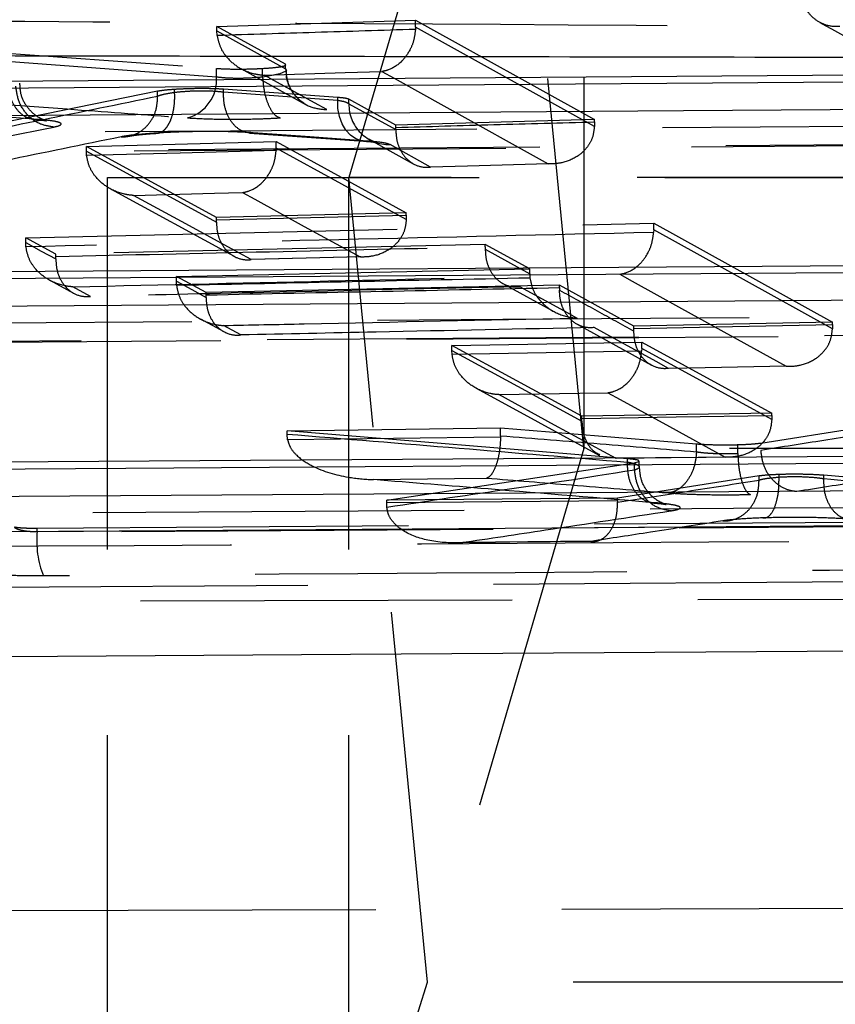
# Model space of a CAD drawing. Extents: x 122 to 770, y 117 to 575.
# Tile 11 of 28: x 173.11 to 178.68, y 147.69 to 154.42. Entities that reach past the tile are written whole.
import ezdxf

# ---------------------------------------------------------------- set-up
doc = ezdxf.new("R2010")
doc.units = 0
doc.header["$LTSCALE"] = 2
doc.linetypes.add('HIDDEN', pattern=[1.905, 1.27, -0.635])
doc.layers.get('0').update_dxf_attribs({"linetype": 'CONTINUOUS'})

msp = doc.modelspace()

# ---------------------------------------------------------------- linework, layer by layer
at = {"color": 7, "linetype": 'HIDDEN'}
for p, q in [((176.9662, 151.4926), (176.9662, 157.8426)), ((176.9654, 151.4913), (176.4277, 156.9905)), ((175.8324, 154.9607), (175.3582, 153.344)), ((174.4561, 154.376), (175.8136, 154.4182)), ((174.4561, 154.3457), (174.4561, 154.376)), ((174.9257, 154.1171), (174.4561, 154.376)), ((175.8136, 154.3707), (175.8132, 154.3558)), ((175.8136, 154.3707), (175.8136, 154.4182)), ((175.8136, 154.4182), (177.0364, 153.7395)), ((171.6873, 154.2917), (174.4529, 154.0891)), ((174.4561, 154.3457), (174.9257, 154.0864)), ((174.4579, 154.3138), (174.4561, 154.3457)), ((174.4529, 154.0301), (171.6873, 154.2327)), ((174.4529, 154.0301), (174.4529, 154.0891)), ((174.6189, 154.0887), (175.0672, 153.8412)), ((174.768, 154.03), (174.768, 154.0891)), ((174.9257, 154.0864), (174.9257, 154.1171)), ((174.9263, 154.1135), (174.9257, 154.1171)), ((174.9257, 154.0864), (174.9257, 154.0864)), ((174.768, 154.03), (174.768, 154.03)), ((174.0509, 153.9329), (172.492, 153.6157)), ((174.0509, 153.9002), (174.0509, 153.9329)), ((174.0511, 153.9001), (174.0509, 153.9002)), ((174.1671, 153.9256), (174.1671, 153.9456)), ((174.1671, 153.9256), (174.1671, 153.9256)), ((174.5007, 153.9282), (174.5007, 153.9468)), ((175.2816, 153.8906), (174.5007, 153.9468)), ((174.5007, 153.9282), (174.5007, 153.9281)), ((174.5007, 153.9281), (175.2816, 153.8719)), ((175.2816, 153.8719), (175.2816, 153.8906)), ((175.3584, 153.8475), (175.3584, 153.8786)), ((175.6788, 153.7019), (175.3584, 153.8786)), ((175.3584, 153.8475), (175.6788, 153.6706)), ((177.0364, 153.7395), (175.6788, 153.7019)), ((175.6788, 153.6863), (175.6788, 153.7019)), ((175.6788, 153.6706), (175.6788, 153.6863)), ((177.0364, 153.7241), (177.0362, 153.693)), ((177.0364, 153.7241), (177.0364, 153.7395)), ((174.6786, 153.6464), (175.4601, 153.5912)), ((162.4617, 153.4434), (180.4896, 153.5743)), ((173.5636, 153.5551), (174.8615, 153.5896)), ((173.5636, 153.5235), (173.5636, 153.5551)), ((174.4527, 153.0711), (173.5636, 153.5551)), ((174.8615, 153.5433), (174.8615, 153.5896)), ((174.8615, 153.5896), (175.7507, 153.102)), ((175.4998, 153.6024), (175.7987, 153.4374)), ((175.9172, 153.4151), (175.6394, 153.5686)), ((173.5652, 153.4931), (173.5636, 153.5235)), ((174.8615, 153.5433), (174.8611, 153.5274)), ((173.7087, 146.9926), (173.7087, 153.3426)), ((173.7087, 153.3426), (185.1226, 153.3426)), ((175.3574, 146.9926), (175.3574, 153.3426)), ((175.8959, 147.8447), (175.3582, 153.344)), ((187.4882, 153.344), (175.3582, 153.344)), ((173.728, 153.2659), (174.5736, 152.805)), ((175.7507, 153.102), (174.4527, 153.0711)), ((175.7507, 153.0863), (175.7505, 153.0565)), ((175.7507, 153.0863), (175.7507, 153.102)), ((173.1489, 152.9315), (177.4419, 153.0309)), ((174.4527, 153.0552), (174.4527, 153.0711)), ((174.4527, 153.0387), (174.4527, 153.0552)), ((177.4419, 152.9854), (177.4419, 153.0309)), ((177.4419, 153.0309), (178.664, 152.3541)), ((177.4419, 152.9854), (177.4414, 152.9684)), ((173.1489, 152.8987), (173.1489, 152.9315)), ((173.3549, 152.8204), (173.1489, 152.9315)), ((173.1504, 152.8697), (173.1489, 152.8987)), ((176.2903, 152.8858), (173.3549, 152.8204)), ((176.2903, 152.8701), (176.2903, 152.8858)), ((176.5946, 152.7188), (176.2903, 152.8858)), ((173.3549, 152.8043), (173.3549, 152.8204)), ((176.2903, 152.8701), (176.2902, 152.8532)), ((176.2902, 152.8532), (176.5946, 152.6858)), ((173.3548, 152.7875), (173.3549, 152.8043)), ((174.6912, 152.7856), (175.4407, 152.804)), ((174.1787, 152.6674), (176.5946, 152.7188)), ((176.5946, 152.6858), (176.5946, 152.7188)), ((176.5946, 152.6858), (176.5961, 152.6566)), ((173.3147, 152.6413), (173.4766, 152.5539)), ((174.1787, 152.6342), (174.1787, 152.6674)), ((174.3821, 152.5575), (174.1787, 152.6674)), ((174.1801, 152.6055), (174.1787, 152.6342)), ((176.798, 152.6071), (174.3821, 152.5575)), ((176.4103, 152.6198), (176.7582, 152.4286)), ((176.798, 152.5914), (176.798, 152.6071)), ((177.3064, 152.3281), (176.798, 152.6071)), ((173.5918, 152.5314), (173.4708, 152.5968)), ((174.382, 152.5241), (174.3821, 152.5414)), ((174.3821, 152.5414), (174.3821, 152.5575)), ((176.798, 152.5914), (176.7979, 152.574)), ((174.3442, 152.3768), (174.5035, 152.2906)), ((176.918, 152.3407), (177.4263, 152.0612)), ((178.664, 152.3541), (177.3064, 152.3281)), ((178.664, 152.3386), (178.6638, 152.3099)), ((178.664, 152.3386), (178.664, 152.3541)), ((164.3236, 152.1576), (181.1642, 152.2763)), ((174.6185, 152.268), (174.5001, 152.3322)), ((177.3063, 152.2944), (177.3064, 152.3124)), ((177.3064, 152.3124), (177.3064, 152.3281)), ((176.0622, 152.1958), (177.3601, 152.2192)), ((177.3601, 152.1752), (177.3601, 152.2192)), ((177.3601, 152.2192), (178.2493, 151.7323)), ((176.0622, 152.1618), (176.0622, 152.1958)), ((176.9513, 151.7137), (176.0622, 152.1958)), ((176.0636, 152.1338), (176.0622, 152.1618)), ((177.3601, 152.1752), (177.3595, 152.1569)), ((176.2273, 151.9039), (177.0722, 151.445)), ((178.2493, 151.7323), (176.9513, 151.7137)), ((178.2493, 151.7165), (178.2493, 151.7323)), ((176.9512, 151.6787), (176.9513, 151.6977)), ((176.9513, 151.6977), (176.9513, 151.7137)), ((178.1731, 151.529), (179.0558, 151.6685)), ((178.2493, 151.7165), (178.2491, 151.6894)), ((174.9362, 151.6128), (176.3956, 151.6321)), ((174.9362, 151.5901), (174.9362, 151.6128)), ((177.2627, 151.4218), (174.9362, 151.6128)), ((176.3956, 151.6321), (177.7348, 151.5233)), ((176.3956, 151.5765), (176.3956, 151.6321)), ((174.9395, 151.5512), (174.9362, 151.5901)), ((176.3956, 151.5765), (176.3955, 151.5702)), ((176.9654, 151.4913), (175.8959, 147.8447)), ((195.7403, 151.4913), (176.9654, 151.4913)), ((195.7411, 151.4926), (176.9662, 151.4926)), ((177.7346, 151.4673), (177.7348, 151.4677)), ((177.7348, 151.4677), (177.7348, 151.5233)), ((178.0166, 151.4568), (178.0166, 151.518)), ((178.1731, 151.4789), (178.1731, 151.4787)), ((175.6167, 151.1388), (177.3113, 151.3949)), ((177.2627, 151.3989), (177.2626, 151.3989)), ((177.2627, 151.3989), (177.2627, 151.4218)), ((177.3113, 151.3949), (177.3403, 151.4022)), ((177.3113, 151.3447), (177.3113, 151.3949)), ((177.3433, 151.3663), (177.3433, 151.4055)), ((178.0166, 151.4568), (178.0166, 151.4567)), ((177.3113, 151.3447), (177.3113, 151.3447)), ((178.1623, 151.3039), (177.1951, 151.1532)), ((178.1623, 151.2762), (178.1623, 151.3039)), ((178.1623, 151.276), (178.1623, 151.2762)), ((178.2987, 151.2966), (178.2987, 151.314)), ((178.2987, 151.2965), (178.2987, 151.2966)), ((178.6046, 151.2859), (178.6046, 151.3087)), ((180.0946, 151.1806), (178.6046, 151.3087)), ((178.6046, 151.2859), (178.6046, 151.2858)), ((177.1951, 151.1532), (175.6167, 151.1388)), ((175.6167, 151.1222), (175.6167, 151.1388)), ((177.1951, 151.1369), (177.1951, 151.1532)), ((177.1951, 151.1369), (177.1953, 151.1255)), ((175.6179, 151.0885), (175.6167, 151.1222)), ((173.2269, 150.9474), (184.8345, 151.0343)), ((173.2269, 150.9246), (184.8345, 151.0089)), ((166.1854, 150.8725), (181.8387, 150.9778)), ((173.2269, 150.9246), (173.2269, 150.9474)), ((176.1376, 150.8517), (177.0263, 150.8603)), ((172.5367, 150.5409), (185.9396, 150.6281)), ((187.9041, 150.4792), (172.6533, 150.4466)), ((173.0035, 148.3354), (188.2507, 148.3722)), ((194.6708, 147.8447), (175.8959, 147.8447))]:
    msp.add_line(p, q, dxfattribs=at)
at = {"color": 7, "linetype": 'CONTINUOUS'}
for p, q in [((162.1916, 153.9235), (180.3364, 154.0554)), ((164.0536, 152.6375), (181.011, 152.7572)), ((165.9155, 151.3522), (181.6856, 151.4586))]:
    msp.add_line(p, q, dxfattribs=at)
at = {"color": 7, "linetype": 'HIDDEN', "flags": 128}
for points in [[(177.0362, 153.693), (176.4285, 154.0299), (175.8136, 154.3707)], [(174.9216, 154.0679), (174.8853, 154.0517), (174.8097, 154.0355), (174.7681, 154.03), (174.768, 154.03), (174.768, 154.03)], [(174.7802, 154.0434), (175.3334, 154.0605), (175.5842, 154.0683)], [(175.2071, 153.8075), (175.1226, 153.8542), (174.7802, 154.0434)], [(175.5842, 154.0683), (175.6687, 154.0214), (176.0066, 153.834), (176.7213, 153.4375)], [(175.4845, 153.593), (175.4439, 153.5947), (175.4048, 153.6081), (175.3689, 153.6326), (175.3376, 153.6672), (175.3123, 153.7103), (175.2941, 153.7602), (175.2837, 153.8149), (175.2816, 153.8719)], [(162.2634, 153.5742), (162.8484, 153.5784), (165.1883, 153.5954), (174.5482, 153.6633), (180.4081, 153.7059)], [(175.4845, 153.593), (175.0904, 153.6214), (174.7029, 153.6492)], [(180.4745, 153.5782), (179.8895, 153.5739), (177.5495, 153.557), (168.1897, 153.4891), (162.4466, 153.4476)], [(173.5636, 153.5235), (174.0117, 153.2791), (174.4527, 153.0387)], [(174.8611, 153.5274), (174.2059, 153.51), (173.5652, 153.4931)], [(175.7505, 153.0565), (175.3095, 153.2979), (174.8615, 153.5433)], [(176.7213, 153.4375), (176.168, 153.422), (175.9172, 153.4151)], [(173.8865, 153.2214), (174.4398, 153.236), (174.6309, 153.2411)], [(174.6901, 152.7828), (174.6056, 152.8289), (174.2677, 153.0133), (173.8865, 153.2214)], [(174.6309, 153.2411), (174.7154, 153.1948), (175.0534, 153.0095), (175.4346, 152.8007)], [(174.4527, 153.0552), (175.0947, 153.0705), (175.7507, 153.0863)], [(178.6638, 152.3099), (178.0564, 152.6457), (177.4419, 152.9854)], [(173.1489, 152.8987), (173.2554, 152.8412), (173.3548, 152.7875)], [(175.4346, 152.8007), (174.8812, 152.7874), (174.6901, 152.7828)], [(177.2104, 152.683), (177.2948, 152.6363), (177.6326, 152.4494), (178.3466, 152.0543)], [(174.1787, 152.6342), (174.2839, 152.5772), (174.382, 152.5241)], [(176.9161, 152.3835), (176.8317, 152.43), (176.5274, 152.5975)], [(164.1252, 152.2882), (164.7102, 152.2923), (167.0502, 152.3088), (176.41, 152.3747), (181.0826, 152.4078)], [(177.3064, 152.3124), (177.9795, 152.3253), (178.664, 152.3386)], [(181.149, 152.28), (180.5641, 152.2758), (178.2241, 152.2594), (168.8643, 152.1936), (164.3085, 152.1617)], [(177.5425, 152.0387), (177.4581, 152.0852), (177.1204, 152.2711), (177.0346, 152.3183)], [(176.0622, 152.1618), (176.5103, 151.9182), (176.9512, 151.6787)], [(177.3595, 152.1569), (176.7066, 152.1452), (176.0636, 152.1338)], [(178.2491, 151.6894), (177.8082, 151.9303), (177.3601, 152.1752)], [(178.3466, 152.0543), (177.7932, 152.0436), (177.5425, 152.0387)], [(176.3828, 151.8597), (176.9362, 151.8695), (177.1272, 151.873)], [(177.1272, 151.873), (177.2116, 151.8267), (177.5495, 151.6419), (177.9306, 151.4334)], [(177.1861, 151.4226), (177.1017, 151.4685), (176.7638, 151.6523), (176.3828, 151.8597)], [(176.9513, 151.6977), (177.5961, 151.707), (178.2493, 151.7165)], [(176.3955, 151.5702), (175.6626, 151.5606), (174.9395, 151.5512)], [(177.9306, 151.4334), (177.3771, 151.4254), (177.1861, 151.4226)], [(175.5262, 151.2792), (176.0796, 151.2865), (176.2995, 151.2894)], [(175.6167, 151.1222), (176.4032, 151.1294), (177.1951, 151.1369)], [(165.9871, 151.0029), (166.5721, 151.0068), (168.912, 151.0225), (178.2719, 151.0856), (181.7572, 151.1091)], [(181.8236, 150.9813), (181.2386, 150.9774), (178.8986, 150.9617), (169.5388, 150.8989), (166.1703, 150.8764)], [(177.0113, 150.8565), (176.4578, 150.8513), (176.36, 150.8504), (176.125, 150.8482)], [(175.3574, 146.9926), (175.4278, 147.0062), (175.498, 147.047), (175.5675, 147.1148), (175.6361, 147.2093), (175.7036, 147.3301), (175.7695, 147.4767), (175.8337, 147.6485), (175.8959, 147.8447)]]:
    msp.add_lwpolyline(points, dxfattribs=at)
at = {"color": 7, "linetype": 'CONTINUOUS', "flags": 128}
for points in [[(180.3364, 154.0057), (171.2958, 153.9399), (162.1916, 153.8739)], [(180.5709, 153.8195), (179.9859, 153.8152), (177.6459, 153.7983), (168.2861, 153.7305), (162.543, 153.689)], [(181.011, 152.7075), (172.5641, 152.6478), (164.0536, 152.5879)], [(181.2455, 152.5212), (180.6605, 152.5171), (178.3205, 152.5006), (168.9607, 152.435), (164.4049, 152.4031)], [(181.6856, 151.4089), (173.8325, 151.3559), (165.9155, 151.3026)], [(181.9201, 151.2225), (181.3351, 151.2186), (178.9951, 151.2029), (169.6352, 151.1404), (166.2668, 151.1179)], [(169.0202, 150.0434), (175.3698, 150.086), (181.6124, 150.128)]]:
    msp.add_lwpolyline(points, dxfattribs=at)
at = {"color": 7, "linetype": 'HIDDEN'}
for centre, radius, start, end in [((174.1847, 154.0106), 0.2689, 285.29484, 4.16909), ((175.6321, 153.8423), 0.2738, 178.90587, 271.52145), ((175.3566, 153.344), 0.00163, 298.49427, 356.85256), ((176.967, 151.4912), 0.00162, 118.55725, 176.90346), ((173.8859, 150.864), 0.6619, 174.74863, 201.53889)]:
    msp.add_arc(centre, radius, start, end, dxfattribs=at)
for points, knots in [([(178.7147, 154.3756), (178.7138, 154.3755), (178.7077, 154.375), (178.6703, 154.373), (178.6067, 154.384), (178.5326, 154.4292), (178.4792, 154.4937), (178.4457, 154.5695), (178.4405, 154.6252), (178.4381, 154.6513)], [0, 0, 0, 0, 0.007096, 0.047091, 0.287226, 0.494909, 0.676265, 0.848551, 1, 1, 1, 1]), ([(184.949, 151.0475), (184.9307, 151.0578), (184.7867, 151.1387), (184.1399, 151.5015), (181.9867, 152.7023), (179.9613, 153.8147), (178.4381, 154.6513)], [0, 0, 0, 0, 0.008431, 0.0663, 0.297778, 1, 1, 1, 1]), ([(163.5644, 154.4689), (166.1387, 154.4537), (171.1888, 154.4241), (176.2389, 154.3916), (178.7147, 154.3756)], [0, 0, 0, 0, 0.50974, 1, 1, 1, 1]), ([(175.8132, 154.3558), (175.5845, 154.3486), (175.1327, 154.3346), (174.6809, 154.3207), (174.4579, 154.3138)], [0, 0, 0, 0, 0.506273, 1, 1, 1, 1]), ([(175.8132, 154.3558), (175.81, 154.3296), (175.8036, 154.2774), (175.7704, 154.1999), (175.7132, 154.1241), (175.646, 154.0823), (175.5997, 154.0704), (175.5848, 154.0684), (175.5842, 154.0683)], [0, 0, 0, 0, 0.1542219, 0.3074645, 0.5367843, 0.852045, 0.9934368, 1, 1, 1, 1]), ([(178.5774, 154.4031), (178.7925, 154.2853), (180.965, 153.0952), (183.1404, 151.8793), (185.1004, 150.7838)], [0, 0, 0, 0, 0.0990126, 1, 1, 1, 1]), ([(174.4579, 154.3138), (174.4633, 154.2879), (174.4741, 154.2362), (174.5223, 154.1612), (174.603, 154.0897), (174.6956, 154.0529), (174.759, 154.0444), (174.7793, 154.0434), (174.7802, 154.0434)], [0, 0, 0, 0, 0.154548, 0.308126, 0.537421, 0.851964, 0.993417, 1, 1, 1, 1]), ([(174.4529, 154.0891), (174.4765, 154.0878), (174.5238, 154.085), (174.615, 154.0842), (174.6996, 154.0857), (174.7482, 154.0881), (174.768, 154.0891)], [0, 0, 0, 0, 0.271348, 0.542701, 0.814272, 1, 1, 1, 1]), ([(174.768, 154.0891), (174.795, 154.0909), (174.849, 154.0946), (174.9061, 154.1023), (174.9199, 154.1079), (174.9268, 154.1106)], [0, 0, 0, 0, 0.33334, 0.666658, 1, 1, 1, 1]), ([(174.9257, 154.0864), (174.9257, 154.0864), (174.9263, 154.0858), (174.9285, 154.0834), (174.9267, 154.0809), (174.9254, 154.0791)], [0, 0, 0, 0, 0.001447, 0.27997, 1, 1, 1, 1]), ([(174.9257, 154.0864), (174.9296, 154.0492), (174.9373, 153.9747), (175.0024, 153.8814), (175.096, 153.8173), (175.1701, 153.8108), (175.2071, 153.8075)], [0, 0, 0, 0, 0.250002, 0.5, 0.750001, 1, 1, 1, 1]), ([(173.2335, 153.7405), (173.2193, 153.7402), (173.1996, 153.7398), (173.1587, 153.7507), (173.1119, 153.7777), (173.0633, 153.8413), (173.0316, 153.925), (173.0294, 153.9879), (173.0283, 154.0194)], [0, 0, 0, 0, 0.1289981, 0.1786475, 0.383989, 0.5893235, 0.794659, 1, 1, 1, 1]), ([(174.768, 154.03), (174.768, 154.03), (174.7478, 154.0279), (174.7001, 154.0233), (174.6146, 154.0201), (174.5251, 154.0219), (174.4737, 154.0273), (174.4529, 154.0301), (174.4529, 154.0301)], [0, 0, 0, 0, 0.000165, 0.185581, 0.457144, 0.728505, 0.999821, 1, 1, 1, 1]), ([(174.768, 154.03), (174.7708, 153.9985), (174.7763, 153.9357), (174.8005, 153.8519), (174.8301, 153.7948), (174.8611, 153.7609), (174.8804, 153.7544), (174.8902, 153.7511)], [0, 0, 0, 0, 0.22492, 0.449845, 0.67476, 0.834114, 1, 1, 1, 1]), ([(175.0536, 153.8496), (175.05, 153.8519), (175.0373, 153.8599), (174.9986, 153.8919), (174.9556, 153.9523), (174.9274, 154.0229), (174.9318, 154.0674), (174.933, 154.0787)], [0, 0, 0, 0, 0.066081, 0.233582, 0.526732, 0.878967, 1, 1, 1, 1]), ([(173.3403, 153.6887), (173.3074, 153.6935), (173.2415, 153.7033), (173.1571, 153.768), (173.0965, 153.8594), (173.0865, 153.9315), (173.0815, 153.9676)], [0, 0, 0, 0, 0.249998, 0.499999, 0.75, 1, 1, 1, 1]), ([(173.2027, 153.7401), (173.2209, 153.7389), (173.2619, 153.736), (173.2887, 153.7318), (173.2947, 153.7303), (173.2837, 153.733), (173.2579, 153.7427), (173.2124, 153.7683), (173.1573, 153.8215), (173.1136, 153.9003), (173.1106, 153.9607), (173.1092, 153.989)], [0, 0, 0, 0, 0.120299, 0.269901, 0.361353, 0.431461, 0.497637, 0.584464, 0.716062, 0.867177, 1, 1, 1, 1]), ([(174.5007, 153.9468), (174.4764, 153.9482), (174.4277, 153.9509), (174.3351, 153.9515), (174.2442, 153.9498), (174.1914, 153.9469), (174.1671, 153.9456)], [0, 0, 0, 0, 0.25926, 0.518507, 0.777976, 1, 1, 1, 1]), ([(173.2335, 153.7405), (172.7552, 153.775), (171.9186, 153.8355), (171.082, 153.8951), (170.7236, 153.9207)], [0, 0, 0, 0, 0.571642, 1, 1, 1, 1]), ([(171.5909, 153.9465), (171.7202, 153.9371), (172.3665, 153.8902), (173.2548, 153.8252), (174.0137, 153.7691), (174.2556, 153.7512)], [0, 0, 0, 0, 0.1455283, 0.727644, 1, 1, 1, 1]), ([(172.4923, 153.5832), (172.7489, 153.6351), (173.2689, 153.7401), (173.7864, 153.8451), (174.051, 153.9001), (174.0511, 153.9001)], [0, 0, 0, 0, 0.4935023, 0.999874, 1, 1, 1, 1]), ([(173.8008, 153.6212), (173.8135, 153.6215), (173.8341, 153.622), (173.8822, 153.6316), (173.9427, 153.659), (174.005, 153.7225), (174.046, 153.806), (174.0494, 153.8687), (174.0511, 153.9001)], [0, 0, 0, 0, 0.0939718, 0.1530853, 0.3648246, 0.5765513, 0.7882745, 1, 1, 1, 1]), ([(174.0336, 153.6466), (174.043, 153.6465), (174.0618, 153.6462), (174.0887, 153.6605), (174.1131, 153.6851), (174.134, 153.7199), (174.1506, 153.7633), (174.1619, 153.8135), (174.1682, 153.8683), (174.1674, 153.9065), (174.1671, 153.9256)], [0, 0, 0, 0, 0.125011, 0.2500014, 0.3749933, 0.4999877, 0.6250024, 0.7500029, 0.8749975, 1, 1, 1, 1]), ([(174.1671, 153.9456), (174.1408, 153.9436), (174.0923, 153.94), (174.0639, 153.9351), (174.0509, 153.9329)], [0, 0, 0, 0, 0.542454, 1, 1, 1, 1]), ([(174.0509, 153.9002), (174.0544, 153.9015), (174.0667, 153.9062), (174.1006, 153.9155), (174.1421, 153.9218), (174.1671, 153.9256)], [0, 0, 0, 0, 0.1365136, 0.480365, 1, 1, 1, 1]), ([(174.1671, 153.9256), (174.1671, 153.9256), (174.1869, 153.9284), (174.2373, 153.9331), (174.3008, 153.9364), (174.3711, 153.9372), (174.4348, 153.9356), (174.4824, 153.9306), (174.5007, 153.9282), (174.5007, 153.9282)], [0, 0, 0, 0, 0.000168, 0.190908, 0.450503, 0.520149, 0.77909, 0.999828, 1, 1, 1, 1]), ([(174.7029, 153.6492), (174.694, 153.6488), (174.6747, 153.6479), (174.6338, 153.6567), (174.5831, 153.6864), (174.5351, 153.7501), (174.504, 153.8337), (174.5018, 153.8966), (174.5007, 153.9281)], [0, 0, 0, 0, 0.082271, 0.179059, 0.384308, 0.589526, 0.794768, 1, 1, 1, 1]), ([(175.3584, 153.8786), (175.351, 153.8811), (175.3371, 153.8858), (175.2992, 153.8891), (175.2816, 153.8906)], [0, 0, 0, 0, 0.5360954, 1, 1, 1, 1]), ([(175.2816, 153.8719), (175.3017, 153.8683), (175.3392, 153.8615), (175.3523, 153.852), (175.3584, 153.8475)], [0, 0, 0, 0, 0.534569, 1, 1, 1, 1]), ([(174.2556, 153.7512), (174.3033, 153.7485), (174.3986, 153.7429), (174.5822, 153.7413), (174.7524, 153.7443), (174.8504, 153.7491), (174.8902, 153.7511)], [0, 0, 0, 0, 0.271465, 0.54295, 0.814365, 1, 1, 1, 1]), ([(171.3559, 153.2917), (171.6472, 153.3493), (172.3087, 153.4802), (172.9701, 153.6139), (173.3403, 153.6887)], [0, 0, 0, 0, 0.440312, 1, 1, 1, 1]), ([(173.3403, 153.6887), (173.349, 153.6906), (173.3828, 153.6982), (173.4014, 153.7118), (173.3598, 153.7274), (173.288, 153.7363), (173.2393, 153.74), (173.2335, 153.7405)], [0, 0, 0, 0, 0.102582, 0.398856, 0.680303, 0.961756, 1, 1, 1, 1]), ([(175.6788, 153.6863), (175.9024, 153.6925), (176.3549, 153.7051), (176.8074, 153.7177), (177.0364, 153.7241)], [0, 0, 0, 0, 0.493933, 1, 1, 1, 1]), ([(177.0362, 153.693), (177.0334, 153.668), (177.0279, 153.6181), (176.9888, 153.5468), (176.9189, 153.4799), (176.8242, 153.4418), (176.753, 153.436), (176.7222, 153.4374), (176.7213, 153.4375)], [0, 0, 0, 0, 0.14453, 0.288295, 0.495043, 0.781292, 0.993614, 1, 1, 1, 1]), ([(173.8008, 153.6212), (173.5374, 153.5673), (173.0384, 153.465), (172.5392, 153.3644), (172.3035, 153.3168)], [0, 0, 0, 0, 0.527764, 1, 1, 1, 1]), ([(174.0336, 153.6466), (173.9836, 153.6429), (173.9007, 153.6366), (173.8326, 153.6273), (173.8079, 153.6226), (173.8008, 153.6212)], [0, 0, 0, 0, 0.519804, 0.862458, 1, 1, 1, 1]), ([(173.8538, 153.626), (173.8575, 153.6267), (173.8689, 153.629), (173.9235, 153.6363), (173.9891, 153.6425), (174.0395, 153.6455), (174.048, 153.6461)], [0, 0, 0, 0, 0.155, 0.473813, 0.910519, 1, 1, 1, 1]), ([(174.7029, 153.6492), (174.6618, 153.6516), (174.5726, 153.6567), (174.4421, 153.6583), (174.3018, 153.6575), (174.1733, 153.6545), (174.0751, 153.649), (174.0336, 153.6466)], [0, 0, 0, 0, 0.222172, 0.480972, 0.550549, 0.809658, 1, 1, 1, 1]), ([(175.6788, 153.6706), (175.6802, 153.6462), (175.683, 153.5974), (175.7088, 153.5272), (175.7559, 153.4613), (175.8283, 153.4169), (175.8864, 153.4111), (175.9165, 153.415), (175.9172, 153.4151)], [0, 0, 0, 0, 0.135789, 0.271022, 0.457961, 0.717614, 0.993815, 1, 1, 1, 1]), ([(175.4574, 153.5925), (175.4809, 153.5906), (175.5218, 153.5874), (175.5462, 153.5834), (175.5483, 153.5825), (175.5351, 153.5866), (175.5154, 153.5929), (175.5006, 153.603), (175.4959, 153.6061)], [0, 0, 0, 0, 0.315118, 0.549231, 0.704623, 0.825668, 0.945899, 1, 1, 1, 1]), ([(175.6394, 153.5686), (175.6271, 153.5731), (175.6006, 153.5826), (175.525, 153.5894), (175.4845, 153.593)], [0, 0, 0, 0, 0.464545, 1, 1, 1, 1]), ([(173.8865, 153.2214), (173.8856, 153.2214), (173.8652, 153.2225), (173.8017, 153.2313), (173.7091, 153.2685), (173.6288, 153.3403), (173.581, 153.4155), (173.5705, 153.4672), (173.5652, 153.4931)], [0, 0, 0, 0, 0.00658, 0.149355, 0.463436, 0.692305, 0.845672, 1, 1, 1, 1]), ([(174.6309, 153.2411), (174.6316, 153.2412), (174.6466, 153.2432), (174.6931, 153.2549), (174.7604, 153.2963), (174.8178, 153.3718), (174.8512, 153.4491), (174.8578, 153.5012), (174.8611, 153.5274)], [0, 0, 0, 0, 0.006556, 0.149202, 0.463928, 0.69284, 0.84593, 1, 1, 1, 1]), ([(174.4527, 153.0387), (174.4541, 153.0142), (174.4569, 152.9654), (174.4827, 152.8951), (174.53, 152.829), (174.6021, 152.785), (174.6599, 152.7791), (174.6894, 152.7827), (174.6901, 152.7828)], [0, 0, 0, 0, 0.136357, 0.272143, 0.460371, 0.72183, 0.993782, 1, 1, 1, 1]), ([(175.7505, 153.0565), (175.7477, 153.0316), (175.7423, 152.9817), (175.7034, 152.9104), (175.6338, 152.8436), (175.5387, 152.805), (175.467, 152.7991), (175.4355, 152.8006), (175.4346, 152.8007)], [0, 0, 0, 0, 0.143869, 0.286988, 0.492261, 0.77662, 0.99363, 1, 1, 1, 1]), ([(177.4414, 152.9684), (176.7241, 152.9516), (175.2938, 152.918), (173.8635, 152.8857), (173.1504, 152.8697)], [0, 0, 0, 0, 0.501473, 1, 1, 1, 1]), ([(177.2104, 152.683), (177.2111, 152.6831), (177.226, 152.685), (177.2724, 152.6965), (177.3398, 152.7377), (177.3975, 152.813), (177.4313, 152.8902), (177.438, 152.9423), (177.4414, 152.9684)], [0, 0, 0, 0, 0.00656, 0.148277, 0.46334, 0.692566, 0.845794, 1, 1, 1, 1]), ([(173.4708, 152.5968), (173.4699, 152.5969), (173.4492, 152.598), (173.3857, 152.607), (173.2932, 152.6446), (173.2133, 152.7167), (173.1658, 152.792), (173.1556, 152.8437), (173.1504, 152.8697)], [0, 0, 0, 0, 0.006559, 0.150489, 0.464154, 0.692655, 0.845847, 1, 1, 1, 1]), ([(173.3549, 152.8043), (173.8419, 152.8151), (174.8204, 152.8367), (175.7989, 152.8589), (176.2903, 152.8701)], [0, 0, 0, 0, 0.497746, 1, 1, 1, 1]), ([(176.2902, 152.8532), (176.2916, 152.8287), (176.2944, 152.7798), (176.3203, 152.7095), (176.3675, 152.6435), (176.4396, 152.5996), (176.4973, 152.5938), (176.5267, 152.5974), (176.5274, 152.5975)], [0, 0, 0, 0, 0.136477, 0.272388, 0.460923, 0.722826, 0.993779, 1, 1, 1, 1]), ([(173.3548, 152.7875), (173.3562, 152.763), (173.359, 152.7141), (173.3849, 152.6438), (173.4322, 152.5777), (173.5043, 152.5338), (173.5618, 152.5278), (173.5912, 152.5313), (173.5918, 152.5314)], [0, 0, 0, 0, 0.1366, 0.272631, 0.461442, 0.723733, 0.9938, 1, 1, 1, 1]), ([(173.4708, 152.5968), (174.0921, 152.6109), (175.3387, 152.6391), (176.5852, 152.6683), (177.2104, 152.683)], [0, 0, 0, 0, 0.498443, 1, 1, 1, 1]), ([(176.5961, 152.6566), (176.5956, 152.6565), (176.191, 152.6478), (175.3852, 152.6307), (174.5805, 152.6139), (174.1801, 152.6055)], [0, 0, 0, 0, 0.000622, 0.502826, 1, 1, 1, 1]), ([(174.1801, 152.6055), (174.1852, 152.5795), (174.1954, 152.5278), (174.2428, 152.4524), (174.3226, 152.3803), (174.415, 152.3425), (174.4786, 152.3334), (174.4992, 152.3323), (174.5001, 152.3322)], [0, 0, 0, 0, 0.154179, 0.307391, 0.53597, 0.849742, 0.993425, 1, 1, 1, 1]), ([(176.5961, 152.6566), (176.6013, 152.6306), (176.6116, 152.5788), (176.6591, 152.5034), (176.7391, 152.4313), (176.8315, 152.3937), (176.8949, 152.3847), (176.9152, 152.3836), (176.9161, 152.3835)], [0, 0, 0, 0, 0.154431, 0.30789, 0.537018, 0.851447, 0.993421, 1, 1, 1, 1]), ([(176.5274, 152.5975), (175.9437, 152.5842), (174.9652, 152.5619), (173.9866, 152.5402), (173.5918, 152.5314)], [0, 0, 0, 0, 0.596542, 1, 1, 1, 1]), ([(174.3821, 152.5414), (174.7827, 152.5496), (175.588, 152.5661), (176.3933, 152.583), (176.798, 152.5914)], [0, 0, 0, 0, 0.497472, 1, 1, 1, 1]), ([(177.0346, 152.3183), (177.0339, 152.3182), (177.0047, 152.3147), (176.9472, 152.3206), (176.8753, 152.3642), (176.8279, 152.4303), (176.8021, 152.5006), (176.7993, 152.5495), (176.7979, 152.574)], [0, 0, 0, 0, 0.006226, 0.275196, 0.537947, 0.727092, 0.863257, 1, 1, 1, 1]), ([(176.7979, 152.574), (176.7979, 152.574), (176.8836, 152.5272), (177.0534, 152.4333), (177.2228, 152.3403), (177.3063, 152.2944)], [0, 0, 0, 0, 0.000162, 0.507211, 1, 1, 1, 1]), ([(174.382, 152.5241), (174.3834, 152.4996), (174.3862, 152.4507), (174.4121, 152.3803), (174.4594, 152.3142), (174.5314, 152.2705), (174.5887, 152.2645), (174.6179, 152.268), (174.6185, 152.268)], [0, 0, 0, 0, 0.136842, 0.2731063, 0.4624843, 0.7255348, 0.9937946, 1, 1, 1, 1]), ([(174.5001, 152.3322), (174.6845, 152.3361), (175.4899, 152.3529), (176.2952, 152.3702), (176.9161, 152.3835)], [0, 0, 0, 0, 0.229057, 1, 1, 1, 1]), ([(177.0346, 152.3183), (176.5376, 152.3078), (175.7323, 152.2909), (174.9269, 152.2744), (174.6185, 152.268)], [0, 0, 0, 0, 0.6170904, 1, 1, 1, 1]), ([(177.5425, 152.0387), (177.5418, 152.0386), (177.5129, 152.0352), (177.4556, 152.0411), (177.3838, 152.0845), (177.3364, 152.1506), (177.3105, 152.221), (177.3077, 152.2699), (177.3063, 152.2944)], [0, 0, 0, 0, 0.006232, 0.273112, 0.53674, 0.726534, 0.862976, 1, 1, 1, 1]), ([(178.3466, 152.0543), (178.3475, 152.0542), (178.3799, 152.0525), (178.4522, 152.0583), (178.5477, 152.0974), (178.617, 152.1641), (178.6556, 152.2353), (178.6611, 152.285), (178.6638, 152.3099)], [0, 0, 0, 0, 0.006339, 0.22883, 0.510941, 0.714498, 0.856889, 1, 1, 1, 1]), ([(176.3828, 151.8597), (176.3819, 151.8597), (176.3613, 151.8609), (176.2979, 151.8702), (176.2055, 151.9082), (176.1259, 151.9806), (176.0787, 152.0561), (176.0686, 152.1078), (176.0636, 152.1338)], [0, 0, 0, 0, 0.006559, 0.149737, 0.463772, 0.692518, 0.845775, 1, 1, 1, 1]), ([(177.1272, 151.873), (177.1278, 151.873), (177.1429, 151.8749), (177.1894, 151.8861), (177.257, 151.9269), (177.315, 152.0018), (177.3491, 152.0788), (177.356, 152.1308), (177.3595, 152.1569)], [0, 0, 0, 0, 0.006557, 0.149335, 0.46389, 0.692779, 0.8459, 1, 1, 1, 1]), ([(176.9512, 151.6787), (176.9526, 151.6541), (176.9554, 151.6049), (176.9815, 151.535), (177.0209, 151.4764), (177.0573, 151.4577), (177.0746, 151.4489)], [0, 0, 0, 0, 0.215691, 0.430443, 0.730194, 1, 1, 1, 1]), ([(178.2491, 151.6894), (178.2464, 151.6645), (178.2411, 151.6149), (178.2027, 151.5438), (178.1338, 151.4771), (178.0379, 151.4374), (177.9648, 151.4315), (177.9315, 151.4334), (177.9306, 151.4334)], [0, 0, 0, 0, 0.142296, 0.283878, 0.485631, 0.765403, 0.993661, 1, 1, 1, 1]), ([(179.0558, 151.6186), (178.9055, 151.5947), (178.6113, 151.5478), (178.3171, 151.5015), (178.1731, 151.4789)], [0, 0, 0, 0, 0.5106476, 1, 1, 1, 1]), ([(174.9362, 151.5901), (175.328, 151.5583), (176.1035, 151.4953), (176.879, 151.4308), (177.2627, 151.3989)], [0, 0, 0, 0, 0.505241, 1, 1, 1, 1]), ([(174.9395, 151.5512), (174.9445, 151.5342), (174.9563, 151.4937), (175.0134, 151.4285), (175.1436, 151.3451), (175.3249, 151.2948), (175.4675, 151.2808), (175.525, 151.2792), (175.5262, 151.2792)], [0, 0, 0, 0, 0.074714, 0.177256, 0.361523, 0.743499, 0.99473, 1, 1, 1, 1]), ([(176.3955, 151.5702), (176.3938, 151.5408), (176.3903, 151.482), (176.3739, 151.4033), (176.3507, 151.3392), (176.325, 151.3021), (176.3071, 151.2914), (176.2999, 151.2895), (176.2995, 151.2894)], [0, 0, 0, 0, 0.199222, 0.398038, 0.607562, 0.839283, 0.991533, 1, 1, 1, 1]), ([(177.7348, 151.4677), (177.5152, 151.4857), (177.0688, 151.5222), (176.6224, 151.5582), (176.3956, 151.5765)], [0, 0, 0, 0, 0.4918738, 1, 1, 1, 1]), ([(178.0166, 151.518), (178.0455, 151.5191), (178.1034, 151.5213), (178.1509, 151.5258), (178.1698, 151.5285), (178.1731, 151.529)], [0, 0, 0, 0, 0.453204, 0.906368, 1, 1, 1, 1]), ([(177.7346, 151.4673), (177.7311, 151.4359), (177.7242, 151.373), (177.6873, 151.2894), (177.6355, 151.2258), (177.588, 151.1986), (177.556, 151.1903), (177.5456, 151.1891), (177.5408, 151.1885)], [0, 0, 0, 0, 0.2232298, 0.446467, 0.6697079, 0.8929697, 0.9504988, 1, 1, 1, 1]), ([(177.7348, 151.4673), (177.7348, 151.4673), (177.7347, 151.4673), (177.7347, 151.4673), (177.7346, 151.4673)], [0, 0, 0, 0, 0.242303, 1, 1, 1, 1]), ([(177.7348, 151.5233), (177.7603, 151.5217), (177.8114, 151.5184), (177.907, 151.5166), (177.9767, 151.517), (178.0119, 151.5179), (178.0166, 151.518)], [0, 0, 0, 0, 0.3170458, 0.6340853, 0.9512336, 1, 1, 1, 1]), ([(178.0166, 151.4567), (178.0166, 151.4567), (178.0023, 151.4558), (177.9571, 151.4544), (177.8927, 151.4544), (177.8238, 151.4576), (177.774, 151.4619), (177.7465, 151.4655), (177.7348, 151.4673), (177.7348, 151.4673)], [0, 0, 0, 0, 0.000198, 0.147266, 0.463515, 0.620407, 0.858055, 0.999826, 1, 1, 1, 1]), ([(178.1731, 151.4787), (178.1769, 151.4473), (178.1846, 151.3845), (178.23, 151.3009), (178.2947, 151.2374), (178.3514, 151.2117), (178.3934, 151.202), (178.4083, 151.2008), (178.4195, 151.1998)], [0, 0, 0, 0, 0.220305, 0.440607, 0.660919, 0.881228, 0.91058, 1, 1, 1, 1]), ([(177.4604, 151.1199), (177.4464, 151.1199), (177.4279, 151.1199), (177.3885, 151.1308), (177.3434, 151.1573), (177.2959, 151.221), (177.2652, 151.3046), (177.2634, 151.3675), (177.2626, 151.3989)], [0, 0, 0, 0, 0.1302076, 0.171794, 0.378848, 0.5858937, 0.7929489, 1, 1, 1, 1]), ([(177.2626, 151.3989), (177.2626, 151.3989), (177.2626, 151.3989), (177.2627, 151.3989), (177.2627, 151.3989)], [0, 0, 0, 0, 0.591698, 1, 1, 1, 1]), ([(177.3395, 151.4055), (177.34, 151.407), (177.3414, 151.411), (177.313, 151.4168), (177.2778, 151.4203), (177.2627, 151.4218)], [0, 0, 0, 0, 0.242704, 0.674114, 1, 1, 1, 1]), ([(177.2627, 151.3989), (177.2627, 151.3989), (177.2654, 151.3984), (177.2902, 151.3942), (177.326, 151.3845), (177.3495, 151.3685), (177.3372, 151.3544), (177.3192, 151.3471), (177.3113, 151.3447), (177.3113, 151.3447)], [0, 0, 0, 0, 0.000173, 0.0343, 0.3004, 0.566775, 0.870983, 0.999849, 1, 1, 1, 1]), ([(178.0166, 151.4567), (178.0184, 151.4253), (178.0219, 151.3623), (178.039, 151.2785), (178.0635, 151.2129), (178.0868, 151.1839), (178.1007, 151.1789), (178.1038, 151.1777)], [0, 0, 0, 0, 0.226186, 0.452373, 0.678568, 0.927733, 1, 1, 1, 1]), ([(177.3113, 151.3447), (177.3113, 151.3447), (176.9474, 151.284), (176.4943, 151.2212), (175.9079, 151.1324), (175.6179, 151.0885)], [0, 0, 0, 0, 0.000005, 0.505632, 1, 1, 1, 1]), ([(177.5583, 151.0657), (177.5267, 151.0711), (177.4635, 151.0819), (177.3831, 151.1469), (177.3255, 151.2377), (177.316, 151.309), (177.3113, 151.3447)], [0, 0, 0, 0, 0.25, 0.499998, 0.749999, 1, 1, 1, 1]), ([(177.4312, 151.12), (177.4508, 151.1184), (177.4941, 151.1148), (177.5228, 151.1101), (177.5297, 151.1084), (177.5196, 151.111), (177.4954, 151.1201), (177.4517, 151.1443), (177.3972, 151.1952), (177.3516, 151.2742), (177.3472, 151.3365), (177.345, 151.3669)], [0, 0, 0, 0, 0.125751, 0.27817, 0.370199, 0.43875, 0.502324, 0.584105, 0.710842, 0.858574, 1, 1, 1, 1]), ([(178.4195, 151.1998), (178.5637, 151.2224), (178.8363, 151.2653), (179.1088, 151.3087), (179.2371, 151.3291)], [0, 0, 0, 0, 0.529257, 1, 1, 1, 1]), ([(177.4604, 151.1199), (177.0767, 151.1518), (176.432, 151.2054), (175.7872, 151.2579), (175.5262, 151.2792)], [0, 0, 0, 0, 0.595081, 1, 1, 1, 1]), ([(176.2995, 151.2894), (176.4929, 151.2737), (176.9067, 151.2403), (177.3205, 151.2065), (177.5408, 151.1885)], [0, 0, 0, 0, 0.4675246, 1, 1, 1, 1]), ([(177.1953, 151.1255), (177.3532, 151.1498), (177.6756, 151.1996), (177.9979, 151.2502), (178.1623, 151.276)], [0, 0, 0, 0, 0.48998, 1, 1, 1, 1]), ([(177.9139, 150.9971), (177.9252, 150.9971), (177.9468, 150.997), (177.9953, 151.0062), (178.0565, 151.0347), (178.1173, 151.0983), (178.1572, 151.1818), (178.1606, 151.2446), (178.1623, 151.276)], [0, 0, 0, 0, 0.085585, 0.162621, 0.371976, 0.581311, 0.790655, 1, 1, 1, 1]), ([(178.2987, 151.314), (178.2706, 151.3128), (178.2144, 151.3104), (178.1796, 151.3061), (178.1623, 151.3039)], [0, 0, 0, 0, 0.500938, 1, 1, 1, 1]), ([(178.1623, 151.2762), (178.1666, 151.2775), (178.1809, 151.2815), (178.221, 151.2896), (178.2687, 151.2938), (178.2987, 151.2965)], [0, 0, 0, 0, 0.1402224, 0.4578934, 1, 1, 1, 1]), ([(178.1876, 151.0175), (178.1971, 151.0173), (178.2081, 151.017), (178.2306, 151.029), (178.2548, 151.0547), (178.2811, 151.1184), (178.2978, 151.2021), (178.2984, 151.2651), (178.2987, 151.2965)], [0, 0, 0, 0, 0.155594, 0.181253, 0.385938, 0.590634, 0.795312, 1, 1, 1, 1]), ([(178.6046, 151.3087), (178.5801, 151.3104), (178.5311, 151.3138), (178.4381, 151.3159), (178.3582, 151.3158), (178.3138, 151.3145), (178.2987, 151.314)], [0, 0, 0, 0, 0.284644, 0.569283, 0.853999, 1, 1, 1, 1]), ([(178.2987, 151.2966), (178.2988, 151.2966), (178.3, 151.2967), (178.3291, 151.2986), (178.3937, 151.3008), (178.49, 151.2987), (178.5603, 151.2926), (178.5957, 151.2875), (178.6046, 151.2859), (178.6046, 151.2859)], [0, 0, 0, 0, 0.000176, 0.011737, 0.296281, 0.58076, 0.882674, 0.999811, 1, 1, 1, 1]), ([(178.801, 151.0068), (178.7922, 151.0066), (178.7739, 151.0061), (178.7342, 151.015), (178.6848, 151.0442), (178.6375, 151.1079), (178.6071, 151.1915), (178.6054, 151.2544), (178.6046, 151.2858)], [0, 0, 0, 0, 0.082553, 0.1718568, 0.378893, 0.5859306, 0.7929652, 1, 1, 1, 1]), ([(178.6046, 151.2858), (178.8572, 151.2643), (179.3538, 151.2219), (179.8505, 151.1788), (180.0945, 151.1576)], [0, 0, 0, 0, 0.508587, 1, 1, 1, 1]), ([(177.0113, 150.8565), (177.012, 150.8564), (177.0349, 150.8539), (177.0769, 150.8615), (177.1297, 150.9025), (177.1676, 150.9634), (177.1921, 151.0394), (177.1942, 151.0968), (177.1953, 151.1255)], [0, 0, 0, 0, 0.007809, 0.24611, 0.452007, 0.639184, 0.819465, 1, 1, 1, 1]), ([(177.5408, 151.1885), (177.5632, 151.1869), (177.6215, 151.1827), (177.7199, 151.1786), (177.8568, 151.1754), (177.9847, 151.1751), (178.0748, 151.1771), (178.1038, 151.1777)], [0, 0, 0, 0, 0.146793, 0.382038, 0.53744, 0.85078, 1, 1, 1, 1]), ([(176.125, 150.8482), (176.124, 150.8481), (176.0478, 150.8441), (175.9114, 150.8533), (175.7525, 150.9077), (175.6647, 150.9786), (175.6269, 151.0361), (175.6206, 151.0726), (175.6179, 151.0885)], [0, 0, 0, 0, 0.005176, 0.388562, 0.694403, 0.844448, 0.932536, 1, 1, 1, 1]), ([(176.125, 150.8482), (176.3172, 150.877), (176.795, 150.9485), (177.2727, 151.0218), (177.5583, 151.0657)], [0, 0, 0, 0, 0.402321, 1, 1, 1, 1]), ([(177.5583, 151.0657), (177.5712, 151.0679), (177.6143, 151.0755), (177.6343, 151.0894), (177.5887, 151.1055), (177.5154, 151.1151), (177.4662, 151.1194), (177.4604, 151.1199)], [0, 0, 0, 0, 0.129267, 0.432912, 0.698874, 0.964825, 1, 1, 1, 1]), ([(177.9139, 150.9971), (177.7492, 150.9712), (177.4484, 150.924), (177.1475, 150.8775), (177.0113, 150.8565)], [0, 0, 0, 0, 0.547307, 1, 1, 1, 1]), ([(178.1876, 151.0175), (178.1824, 151.0173), (178.1199, 151.0151), (178.0293, 151.01), (177.9514, 151.0025), (177.9228, 150.9983), (177.9139, 150.9971)], [0, 0, 0, 0, 0.044899, 0.541252, 0.856418, 1, 1, 1, 1]), ([(178.801, 151.0068), (178.7817, 151.0083), (178.7133, 151.0136), (178.5706, 151.0196), (178.3734, 151.0221), (178.2504, 151.0191), (178.1876, 151.0175)], [0, 0, 0, 0, 0.1185913, 0.4197841, 0.7038284, 1, 1, 1, 1]), ([(173.0718, 150.9545), (173.0719, 150.9544), (173.0733, 150.9524), (173.0799, 150.9467), (173.0998, 150.938), (173.1358, 150.9298), (173.1797, 150.925), (173.2119, 150.9241), (173.2268, 150.9246), (173.2269, 150.9246)], [0, 0, 0, 0, 0.002371, 0.115878, 0.338583, 0.560013, 0.780284, 0.999709, 1, 1, 1, 1]), ([(173.0719, 150.9566), (173.0763, 150.9555), (173.0852, 150.9531), (173.1161, 150.9502), (173.1562, 150.9481), (173.1952, 150.9473), (173.2187, 150.9474), (173.2269, 150.9474)], [0, 0, 0, 0, 0.217743, 0.438916, 0.66042, 0.882575, 1, 1, 1, 1]), ([(185.986, 150.9035), (185.8121, 150.9023), (184.8351, 150.8954), (180.3672, 150.8649), (176.0733, 150.8402), (172.5824, 150.8202)], [0, 0, 0, 0, 0.038918, 0.21866, 1, 1, 1, 1]), ([(184.878, 150.7055), (184.6773, 150.7039), (183.6735, 150.6958), (179.8043, 150.6653), (176.1358, 150.6404), (173.2703, 150.621)], [0, 0, 0, 0, 0.051886, 0.259428, 1, 1, 1, 1]), ([(173.2703, 150.621), (173.2183, 150.6211), (173.1182, 150.6212), (172.9765, 150.6264), (172.8626, 150.6344), (172.796, 150.6432), (172.7777, 150.649), (172.7714, 150.6509)], [0, 0, 0, 0, 0.229959, 0.442691, 0.663386, 0.884331, 1, 1, 1, 1])]:
    msp.add_open_spline(points, degree=3, knots=knots, dxfattribs=at)
at = {"color": 7, "linetype": 'CONTINUOUS'}
msp.add_open_spline([(180.9406, 154.1594), (177.9449, 154.165), (171.3557, 154.1772), (164.7681, 154.1881), (161.1755, 154.1941)], degree=3, knots=[0, 0, 0, 0, 0.454637, 1, 1, 1, 1], dxfattribs=at)

doc.saveas('drawing.dxf')
